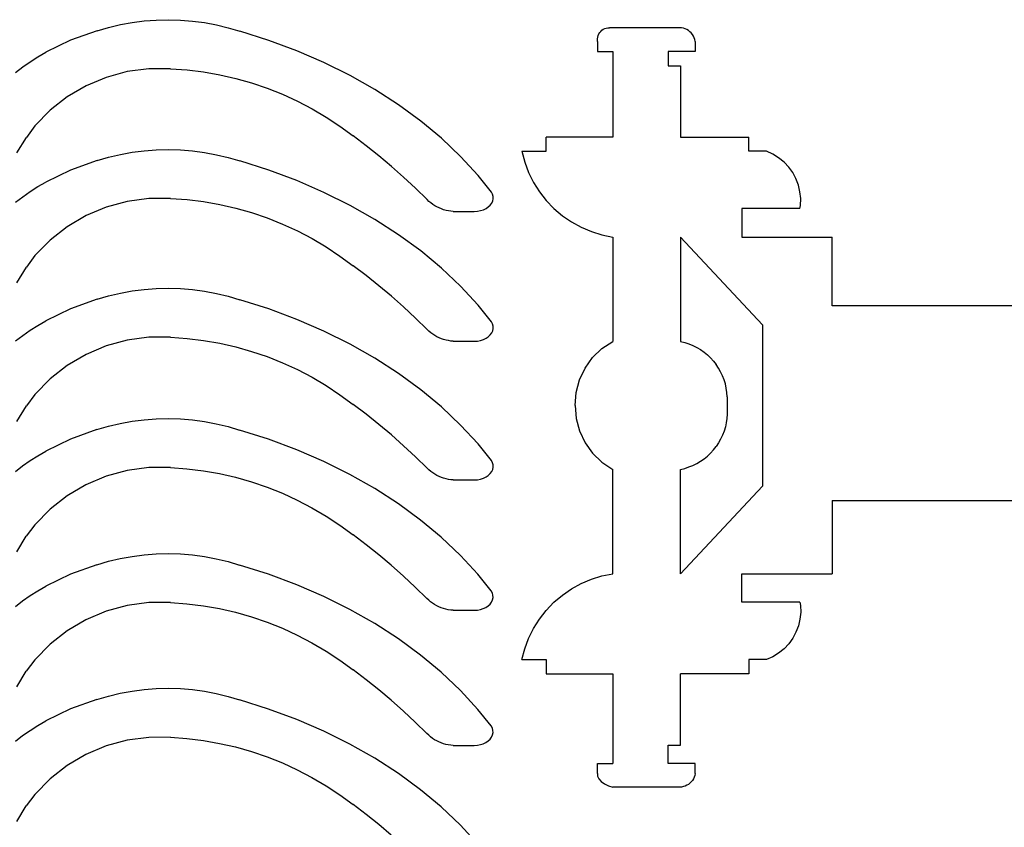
# Model space of a CAD drawing. Extents: x -264 to 264, y -276 to 276.
# Tile 4 of 19: x -143 to -5, y -146 to -33. Entities that reach past the tile are written whole.
import ezdxf

# ---------------------------------------------------------------- set-up
doc = ezdxf.new("R2010")
doc.units = 0
doc.header["$MEASUREMENT"] = 0
doc.layers.get('0').update_dxf_attribs({"linetype": 'CONTINUOUS'})

msp = doc.modelspace()

# ---------------------------------------------------------------- linework, layer by layer
for p, q in [((-126.93, -33.2), (-125.25, -32.98)), ((-125.25, -32.98), (-123.56, -32.86)), ((-123.56, -32.86), (-121.87, -32.82)), ((-121.87, -32.82), (-120.17, -32.87)), ((-120.17, -32.87), (-118.49, -33)), ((-118.49, -33), (-116.81, -33.23)), ((-131.87, -34.36), (-135.59, -35.7)), ((-131.87, -34.36), (-130.25, -33.89)), ((-130.25, -33.89), (-128.6, -33.5)), ((-128.6, -33.5), (-126.93, -33.2)), ((-116.81, -33.23), (-115.14, -33.54)), ((-115.14, -33.54), (-113.49, -33.94)), ((-113.49, -33.94), (-111.87, -34.43)), ((-107.81, -35.72), (-111.87, -34.43)), ((-61.42, -34.63), (-61.28, -34.45)), ((-61.28, -34.45), (-61.11, -34.29)), ((-61.11, -34.29), (-60.92, -34.16)), ((-60.92, -34.16), (-60.72, -34.06)), ((-60.72, -34.06), (-60.5, -33.99)), ((-60.5, -33.99), (-60.28, -33.95)), ((-60.28, -33.95), (-60.05, -33.95)), ((-50.2, -33.95), (-60.05, -33.95)), ((-49.94, -33.96), (-50.2, -33.95)), ((-49.68, -34.01), (-49.94, -33.96)), ((-49.43, -34.09), (-49.68, -34.01)), ((-49.2, -34.2), (-49.43, -34.09)), ((-48.97, -34.33), (-49.2, -34.2)), ((-48.77, -34.5), (-48.97, -34.33)), ((-48.59, -34.68), (-48.77, -34.5)), ((-135.59, -35.7), (-139.05, -37.39)), ((-103.86, -37.19), (-107.81, -35.72)), ((-61.72, -35.85), (-61.71, -35.48)), ((-61.72, -35.85), (-61.72, -37.26)), ((-61.71, -35.48), (-61.69, -35.25)), ((-61.69, -35.25), (-61.63, -35.03)), ((-61.63, -35.03), (-61.54, -34.82)), ((-61.54, -34.82), (-61.42, -34.63)), ((-48.43, -34.89), (-48.59, -34.68)), ((-48.29, -35.11), (-48.43, -34.89)), ((-48.18, -35.35), (-48.29, -35.11)), ((-48.11, -35.59), (-48.18, -35.35)), ((-48.06, -35.85), (-48.11, -35.59)), ((-48.06, -35.85), (-48.06, -37.26)), ((-48.06, -35.85), (-48.06, -35.85)), ((-100.06, -38.83), (-103.86, -37.19)), ((-141.24, -38.7), (-140.16, -38.02)), ((-140.16, -38.02), (-139.05, -37.39)), ((-61.72, -37.26), (-59.58, -37.26)), ((-59.58, -37.26), (-59.58, -49.26)), ((-51.83, -37.26), (-51.83, -39.26)), ((-48.06, -37.26), (-51.83, -37.26)), ((-143.29, -40.21), (-142.28, -39.43)), ((-142.28, -39.43), (-141.24, -38.7)), ((-124.61, -39.68), (-127.64, -40.09)), ((-121.55, -39.68), (-124.61, -39.68)), ((-121.55, -39.68), (-119.25, -39.84)), ((-119.25, -39.84), (-116.96, -40.12)), ((-96.41, -40.65), (-100.06, -38.83)), ((-51.83, -39.26), (-50.09, -39.26)), ((-50.09, -39.26), (-50.09, -49.26)), ((-130.59, -40.9), (-133.41, -42.08)), ((-127.64, -40.09), (-130.59, -40.9)), ((-116.96, -40.12), (-114.68, -40.52)), ((-114.68, -40.52), (-112.43, -41.04)), ((-112.43, -41.04), (-110.21, -41.67)), ((-92.92, -42.62), (-96.41, -40.65)), ((-133.41, -42.08), (-136.04, -43.63)), ((-110.21, -41.67), (-108.02, -42.41)), ((-108.02, -42.41), (-105.88, -43.26)), ((-89.62, -44.76), (-92.92, -42.62)), ((-136.04, -43.63), (-138.44, -45.51)), ((-105.88, -43.26), (-103.78, -44.23)), ((-138.44, -45.51), (-140.57, -47.69)), ((-103.78, -44.23), (-101.73, -45.29)), ((-101.73, -45.29), (-99.74, -46.47)), ((-86.51, -47.03), (-89.62, -44.76)), ((-99.74, -46.47), (-97.82, -47.74)), ((-140.57, -47.69), (-141.77, -49.3)), ((-97.82, -47.74), (-95.96, -49.11)), ((-83.61, -49.44), (-86.51, -47.03)), ((-143.09, -51.48), (-141.77, -49.3)), ((-94.14, -50.48), (-95.96, -49.11)), ((-80.93, -51.98), (-83.61, -49.44)), ((-59.58, -49.26), (-68.94, -49.26)), ((-68.94, -51.26), (-68.94, -49.26)), ((-50.09, -49.26), (-40.5, -49.26)), ((-40.5, -51.26), (-40.5, -49.26)), ((-125.25, -51.17), (-123.56, -51.04)), ((-123.56, -51.04), (-121.87, -51)), ((-121.87, -51), (-120.17, -51.05)), ((-120.17, -51.05), (-118.49, -51.19)), ((-92.36, -51.9), (-94.14, -50.48)), ((-131.87, -52.55), (-130.25, -52.08)), ((-130.25, -52.08), (-128.6, -51.69)), ((-128.6, -51.69), (-126.93, -51.39)), ((-126.93, -51.39), (-125.25, -51.17)), ((-118.49, -51.19), (-116.81, -51.42)), ((-116.81, -51.42), (-115.14, -51.73)), ((-115.14, -51.73), (-113.49, -52.13)), ((-113.49, -52.13), (-111.87, -52.61)), ((-90.61, -53.37), (-92.36, -51.9)), ((-78.47, -54.64), (-80.93, -51.98)), ((-72.32, -51.26), (-71.93, -52.76)), ((-72.32, -51.26), (-68.94, -51.26)), ((-38.03, -51.26), (-40.5, -51.26)), ((-37.16, -51.65), (-38.03, -51.26)), ((-36.34, -52.16), (-37.16, -51.65)), ((-35.59, -52.77), (-36.34, -52.16)), ((-131.87, -52.55), (-135.59, -53.89)), ((-107.81, -53.9), (-111.87, -52.61)), ((-88.91, -54.88), (-90.61, -53.37)), ((-71.93, -52.76), (-71.38, -54.22)), ((-34.93, -53.46), (-35.59, -52.77)), ((-34.37, -54.24), (-34.93, -53.46)), ((-135.59, -53.89), (-139.05, -55.58)), ((-103.86, -55.37), (-107.81, -53.9)), ((-87.24, -56.44), (-88.91, -54.88)), ((-76.6, -56.97), (-78.47, -54.64)), ((-71.38, -54.22), (-70.69, -55.61)), ((-33.91, -55.09), (-34.37, -54.24)), ((-33.57, -55.99), (-33.91, -55.09)), ((-141.24, -56.89), (-140.16, -56.21)), ((-140.16, -56.21), (-139.05, -55.58)), ((-100.06, -57.02), (-103.86, -55.37)), ((-85.62, -58.03), (-87.24, -56.44)), ((-70.69, -55.61), (-69.87, -56.93)), ((-33.35, -56.92), (-33.57, -55.99)), ((-143.29, -58.4), (-142.28, -57.62)), ((-142.28, -57.62), (-141.24, -56.89)), ((-124.61, -57.87), (-127.64, -58.28)), ((-121.55, -57.86), (-124.61, -57.87)), ((-121.55, -57.86), (-119.25, -58.03)), ((-96.41, -58.84), (-100.06, -57.02)), ((-76.45, -57.27), (-76.6, -56.97)), ((-76.36, -57.58), (-76.45, -57.27)), ((-76.42, -58.21), (-76.35, -57.9)), ((-76.35, -57.9), (-76.36, -57.58)), ((-69.87, -56.93), (-68.91, -58.15)), ((-33.25, -57.88), (-33.35, -56.92)), ((-33.28, -58.84), (-33.25, -57.88)), ((-130.59, -59.08), (-133.41, -60.27)), ((-127.64, -58.28), (-130.59, -59.08)), ((-119.25, -58.03), (-116.96, -58.31)), ((-116.96, -58.31), (-114.68, -58.71)), ((-114.68, -58.71), (-112.43, -59.22)), ((-112.43, -59.22), (-110.21, -59.85)), ((-92.92, -60.81), (-96.41, -58.84)), ((-85.37, -58.27), (-85.62, -58.03)), ((-85.11, -58.49), (-85.37, -58.27)), ((-84.83, -58.7), (-85.11, -58.49)), ((-84.54, -58.88), (-84.83, -58.7)), ((-84.24, -59.05), (-84.54, -58.88)), ((-83.93, -59.2), (-84.24, -59.05)), ((-83.61, -59.33), (-83.93, -59.2)), ((-83.29, -59.44), (-83.61, -59.33)), ((-77.72, -59.44), (-77.35, -59.27)), ((-77.35, -59.27), (-77.03, -59.05)), ((-77.03, -59.05), (-76.76, -58.8)), ((-76.76, -58.8), (-76.56, -58.51)), ((-76.56, -58.51), (-76.42, -58.21)), ((-68.91, -58.15), (-67.84, -59.27)), ((-67.84, -59.27), (-66.65, -60.28)), ((-41.48, -59.28), (-41.48, -63.28)), ((-33.35, -59.28), (-41.48, -59.28)), ((-33.35, -59.28), (-33.28, -58.84)), ((-133.41, -60.27), (-136.04, -61.82)), ((-110.21, -59.85), (-108.02, -60.6)), ((-108.02, -60.6), (-105.88, -61.45)), ((-82.96, -59.53), (-83.29, -59.44)), ((-82.62, -59.6), (-82.96, -59.53)), ((-82.28, -59.65), (-82.62, -59.6)), ((-81.94, -59.68), (-82.28, -59.65)), ((-81.94, -59.68), (-79, -59.68)), ((-79, -59.68), (-78.56, -59.65)), ((-78.56, -59.65), (-78.13, -59.57)), ((-78.13, -59.57), (-77.72, -59.44)), ((-66.65, -60.28), (-65.38, -61.16)), ((-136.04, -61.82), (-138.44, -63.7)), ((-105.88, -61.45), (-103.78, -62.41)), ((-89.62, -62.94), (-92.92, -60.81)), ((-65.38, -61.16), (-64.02, -61.91)), ((-64.02, -61.91), (-62.59, -62.51)), ((-103.78, -62.41), (-101.73, -63.48)), ((-86.51, -65.22), (-89.62, -62.94)), ((-62.59, -62.51), (-61.1, -62.97)), ((-61.1, -62.97), (-59.58, -63.28)), ((-59.58, -63.28), (-59.58, -77.9)), ((-50.09, -63.28), (-50.09, -77.9)), ((-38.62, -75.56), (-50.09, -63.28)), ((-41.48, -63.28), (-28.82, -63.28)), ((-28.82, -72.93), (-28.82, -63.28)), ((-138.44, -63.7), (-140.57, -65.88)), ((-101.73, -63.48), (-99.74, -64.66)), ((-99.74, -64.66), (-97.82, -65.93)), ((-140.57, -65.88), (-141.77, -67.48)), ((-97.82, -65.93), (-95.96, -67.3)), ((-83.61, -67.63), (-86.51, -65.22)), ((-143.09, -69.67), (-141.77, -67.48)), ((-94.14, -68.67), (-95.96, -67.3)), ((-92.36, -70.09), (-94.14, -68.67)), ((-80.93, -70.17), (-83.61, -67.63)), ((-90.61, -71.56), (-92.36, -70.09)), ((-78.47, -72.82), (-80.93, -70.17)), ((-131.87, -71.99), (-130.25, -71.51)), ((-130.25, -71.51), (-128.6, -71.13)), ((-128.6, -71.13), (-126.93, -70.82)), ((-126.93, -70.82), (-125.25, -70.61)), ((-125.25, -70.61), (-123.56, -70.48)), ((-123.56, -70.48), (-121.87, -70.44)), ((-121.87, -70.44), (-120.17, -70.49)), ((-120.17, -70.49), (-118.49, -70.63)), ((-118.49, -70.63), (-116.81, -70.86)), ((-116.81, -70.86), (-115.14, -71.17)), ((-115.14, -71.17), (-113.49, -71.57)), ((-113.49, -71.57), (-111.87, -72.05)), ((-88.91, -73.07), (-90.61, -71.56)), ((-131.87, -71.99), (-135.59, -73.33)), ((-107.81, -73.34), (-111.87, -72.05)), ((-87.24, -74.62), (-88.91, -73.07)), ((-76.6, -75.16), (-78.47, -72.82)), ((0.68, -72.93), (-28.82, -72.93)), ((-135.59, -73.33), (-139.05, -75.02)), ((-103.86, -74.81), (-107.81, -73.34)), ((-141.24, -76.33), (-140.16, -75.65)), ((-140.16, -75.65), (-139.05, -75.02)), ((-100.06, -76.46), (-103.86, -74.81)), ((-85.62, -76.22), (-87.24, -74.62)), ((-76.45, -75.45), (-76.6, -75.16)), ((-76.36, -75.77), (-76.45, -75.45)), ((-76.35, -76.08), (-76.36, -75.77)), ((-38.62, -75.56), (-38.62, -98.16)), ((-143.29, -77.83), (-142.28, -77.06)), ((-142.28, -77.06), (-141.24, -76.33)), ((-96.41, -78.27), (-100.06, -76.46)), ((-85.37, -76.46), (-85.62, -76.22)), ((-85.11, -76.68), (-85.37, -76.46)), ((-84.83, -76.88), (-85.11, -76.68)), ((-84.54, -77.07), (-84.83, -76.88)), ((-84.24, -77.24), (-84.54, -77.07)), ((-83.93, -77.39), (-84.24, -77.24)), ((-77.35, -77.46), (-77.03, -77.24)), ((-77.03, -77.24), (-76.76, -76.98)), ((-76.76, -76.98), (-76.56, -76.7)), ((-76.56, -76.7), (-76.42, -76.4)), ((-76.42, -76.4), (-76.35, -76.08)), ((-130.59, -78.52), (-133.41, -79.71)), ((-127.64, -77.72), (-130.59, -78.52)), ((-124.61, -77.31), (-127.64, -77.72)), ((-121.55, -77.3), (-124.61, -77.31)), ((-121.55, -77.3), (-119.25, -77.47)), ((-119.25, -77.47), (-116.96, -77.75)), ((-116.96, -77.75), (-114.68, -78.15)), ((-114.68, -78.15), (-112.43, -78.66)), ((-92.92, -80.25), (-96.41, -78.27)), ((-83.61, -77.52), (-83.93, -77.39)), ((-83.29, -77.63), (-83.61, -77.52)), ((-82.96, -77.72), (-83.29, -77.63)), ((-82.62, -77.79), (-82.96, -77.72)), ((-82.28, -77.84), (-82.62, -77.79)), ((-81.94, -77.87), (-82.28, -77.84)), ((-81.94, -77.87), (-79, -77.87)), ((-79, -77.87), (-78.56, -77.84)), ((-78.56, -77.84), (-78.13, -77.76)), ((-78.13, -77.76), (-77.72, -77.63)), ((-77.72, -77.63), (-77.35, -77.46)), ((-61.1, -78.9), (-59.58, -77.9)), ((-50.09, -77.9), (-49.5, -78.04)), ((-49.5, -78.04), (-48.92, -78.23)), ((-48.92, -78.23), (-48.36, -78.46)), ((-48.36, -78.46), (-47.82, -78.73)), ((-133.41, -79.71), (-136.04, -81.25)), ((-112.43, -78.66), (-110.21, -79.29)), ((-110.21, -79.29), (-108.02, -80.03)), ((-108.02, -80.03), (-105.88, -80.89)), ((-62.42, -80.16), (-61.1, -78.9)), ((-47.82, -78.73), (-47.29, -79.05)), ((-47.29, -79.05), (-46.8, -79.39)), ((-46.8, -79.39), (-46.33, -79.78)), ((-46.33, -79.78), (-45.89, -80.2)), ((-136.04, -81.25), (-138.44, -83.13)), ((-105.88, -80.89), (-103.78, -81.85)), ((-89.62, -82.38), (-92.92, -80.25)), ((-63.48, -81.64), (-62.42, -80.16)), ((-45.89, -80.2), (-45.48, -80.65)), ((-45.48, -80.65), (-45.11, -81.12)), ((-44.77, -81.63), (-45.11, -81.12)), ((-103.78, -81.85), (-101.73, -82.92)), ((-86.51, -84.66), (-89.62, -82.38)), ((-64.26, -83.28), (-63.48, -81.64)), ((-44.47, -82.16), (-44.77, -81.63)), ((-44.21, -82.71), (-44.47, -82.16)), ((-43.99, -83.27), (-44.21, -82.71)), ((-138.44, -83.13), (-140.57, -85.31)), ((-101.73, -82.92), (-99.74, -84.09)), ((-99.74, -84.09), (-97.82, -85.37)), ((-64.73, -85.05), (-64.26, -83.28)), ((-43.81, -83.85), (-43.99, -83.27)), ((-43.68, -84.44), (-43.81, -83.85)), ((-140.57, -85.31), (-141.77, -86.92)), ((-97.82, -85.37), (-95.96, -86.74)), ((-83.61, -87.07), (-86.51, -84.66)), ((-64.87, -86.86), (-64.73, -85.05)), ((-43.59, -85.04), (-43.68, -84.44)), ((-43.55, -85.65), (-43.59, -85.04)), ((-143.09, -89.11), (-141.77, -86.92)), ((-94.14, -88.11), (-95.96, -86.74)), ((-64.87, -86.86), (-64.73, -88.68)), ((-43.55, -85.65), (-43.55, -88.07)), ((-92.36, -89.53), (-94.14, -88.11)), ((-80.93, -89.61), (-83.61, -87.07)), ((-43.55, -88.07), (-43.59, -88.68)), ((-130.26, -89.78), (-128.62, -89.39)), ((-128.62, -89.39), (-126.95, -89.09)), ((-126.95, -89.09), (-125.27, -88.87)), ((-125.27, -88.87), (-123.58, -88.75)), ((-123.58, -88.75), (-121.88, -88.71)), ((-121.88, -88.71), (-120.19, -88.76)), ((-120.19, -88.76), (-118.5, -88.9)), ((-118.5, -88.9), (-116.82, -89.12)), ((-116.82, -89.12), (-115.16, -89.43)), ((-115.16, -89.43), (-113.51, -89.83)), ((-90.61, -90.99), (-92.36, -89.53)), ((-78.47, -92.26), (-80.93, -89.61)), ((-64.73, -88.68), (-64.26, -90.44)), ((-43.68, -89.28), (-43.81, -89.87)), ((-43.59, -88.68), (-43.68, -89.28)), ((-131.89, -90.26), (-135.6, -91.6)), ((-131.89, -90.26), (-130.26, -89.78)), ((-113.51, -89.83), (-111.89, -90.32)), ((-107.82, -91.61), (-111.89, -90.32)), ((-88.91, -92.51), (-90.61, -90.99)), ((-64.26, -90.44), (-63.48, -92.09)), ((-44.21, -91.02), (-44.47, -91.57)), ((-43.99, -90.45), (-44.21, -91.02)), ((-43.81, -89.87), (-43.99, -90.45)), ((-135.6, -91.6), (-139.06, -93.28)), ((-103.88, -93.08), (-107.82, -91.61)), ((-76.6, -94.59), (-78.47, -92.26)), ((-63.48, -92.09), (-62.42, -93.57)), ((-44.77, -92.1), (-45.11, -92.6)), ((-44.47, -91.57), (-44.77, -92.1)), ((-140.17, -93.91), (-139.06, -93.28)), ((-100.08, -94.72), (-103.88, -93.08)), ((-87.24, -94.06), (-88.91, -92.51)), ((-62.42, -93.57), (-61.1, -94.83)), ((-46.33, -93.95), (-45.89, -93.53)), ((-45.89, -93.53), (-45.48, -93.08)), ((-45.48, -93.08), (-45.11, -92.6)), ((-142.3, -95.32), (-141.25, -94.59)), ((-141.25, -94.59), (-140.17, -93.91)), ((-96.42, -96.54), (-100.08, -94.72)), ((-85.62, -95.66), (-87.24, -94.06)), ((-76.45, -94.89), (-76.6, -94.59)), ((-76.36, -95.2), (-76.45, -94.89)), ((-76.35, -95.52), (-76.36, -95.2)), ((-61.1, -94.83), (-59.58, -95.83)), ((-48.36, -95.26), (-47.82, -94.99)), ((-47.82, -94.99), (-47.29, -94.68)), ((-47.29, -94.68), (-46.8, -94.33)), ((-46.8, -94.33), (-46.33, -93.95)), ((-143.31, -96.1), (-142.3, -95.32)), ((-127.66, -95.98), (-130.61, -96.79)), ((-124.63, -95.57), (-127.66, -95.98)), ((-121.57, -95.57), (-124.63, -95.57)), ((-121.57, -95.57), (-119.27, -95.73)), ((-119.27, -95.73), (-116.97, -96.01)), ((-116.97, -96.01), (-114.7, -96.41)), ((-114.7, -96.41), (-112.45, -96.93)), ((-92.94, -98.52), (-96.42, -96.54)), ((-85.37, -95.9), (-85.62, -95.66)), ((-85.11, -96.12), (-85.37, -95.9)), ((-84.83, -96.32), (-85.11, -96.12)), ((-84.54, -96.51), (-84.83, -96.32)), ((-84.24, -96.68), (-84.54, -96.51)), ((-77.03, -96.67), (-76.76, -96.42)), ((-76.76, -96.42), (-76.56, -96.14)), ((-76.56, -96.14), (-76.42, -95.84)), ((-76.42, -95.84), (-76.35, -95.52)), ((-59.58, -110.45), (-59.58, -95.83)), ((-50.09, -95.83), (-49.5, -95.68)), ((-50.09, -110.45), (-50.09, -95.83)), ((-49.5, -95.68), (-48.92, -95.49)), ((-48.92, -95.49), (-48.36, -95.26)), ((-133.43, -97.97), (-136.06, -99.52)), ((-130.61, -96.79), (-133.43, -97.97)), ((-112.45, -96.93), (-110.23, -97.56)), ((-110.23, -97.56), (-108.04, -98.3)), ((-83.93, -96.83), (-84.24, -96.68)), ((-83.61, -96.96), (-83.93, -96.83)), ((-83.29, -97.07), (-83.61, -96.96)), ((-82.96, -97.16), (-83.29, -97.07)), ((-82.62, -97.23), (-82.96, -97.16)), ((-82.28, -97.28), (-82.62, -97.23)), ((-81.94, -97.3), (-82.28, -97.28)), ((-81.94, -97.3), (-79, -97.31)), ((-79, -97.31), (-78.56, -97.28)), ((-78.56, -97.28), (-78.13, -97.2)), ((-78.13, -97.2), (-77.72, -97.07)), ((-77.72, -97.07), (-77.35, -96.89)), ((-77.35, -96.89), (-77.03, -96.67)), ((-108.04, -98.3), (-105.89, -99.15)), ((-105.89, -99.15), (-103.8, -100.12)), ((-89.64, -100.65), (-92.94, -98.52)), ((-38.62, -98.16), (-50.09, -110.45)), ((-136.06, -99.52), (-138.46, -101.4)), ((-103.8, -100.12), (-101.75, -101.19)), ((-86.53, -102.92), (-89.64, -100.65)), ((-28.82, -100.17), (-28.82, -110.45)), ((-28.82, -100.17), (0.68, -100.17)), ((-138.46, -101.4), (-140.59, -103.58)), ((-101.75, -101.19), (-99.76, -102.36)), ((-99.76, -102.36), (-97.83, -103.63)), ((-83.63, -105.33), (-86.53, -102.92)), ((-140.59, -103.58), (-141.78, -105.19)), ((-97.83, -103.63), (-95.97, -105)), ((-143.11, -107.37), (-141.78, -105.19)), ((-94.16, -106.38), (-95.97, -105)), ((-80.94, -107.87), (-83.63, -105.33)), ((-123.58, -107.67), (-121.88, -107.63)), ((-121.88, -107.63), (-120.19, -107.68)), ((-92.37, -107.79), (-94.16, -106.38)), ((-131.89, -109.18), (-130.26, -108.7)), ((-130.26, -108.7), (-128.62, -108.31)), ((-128.62, -108.31), (-126.95, -108.01)), ((-126.95, -108.01), (-125.27, -107.8)), ((-125.27, -107.8), (-123.58, -107.67)), ((-120.19, -107.68), (-118.5, -107.82)), ((-118.5, -107.82), (-116.82, -108.04)), ((-116.82, -108.04), (-115.16, -108.36)), ((-115.16, -108.36), (-113.51, -108.75)), ((-113.51, -108.75), (-111.89, -109.24)), ((-90.63, -109.26), (-92.37, -107.79)), ((-78.49, -110.53), (-80.94, -107.87)), ((-131.89, -109.18), (-135.6, -110.52)), ((-107.82, -110.53), (-111.89, -109.24)), ((-88.93, -110.77), (-90.63, -109.26)), ((-135.6, -110.52), (-139.06, -112.2)), ((-103.88, -112), (-107.82, -110.53)), ((-87.26, -112.33), (-88.93, -110.77)), ((-76.62, -112.86), (-78.49, -110.53)), ((-64.02, -111.82), (-62.59, -111.21)), ((-62.59, -111.21), (-61.1, -110.75)), ((-61.1, -110.75), (-59.58, -110.45)), ((-41.48, -110.45), (-28.82, -110.45)), ((-41.48, -114.45), (-41.48, -110.45)), ((-141.25, -113.51), (-140.17, -112.83)), ((-140.17, -112.83), (-139.06, -112.2)), ((-100.08, -113.65), (-103.88, -112)), ((-85.64, -113.93), (-87.26, -112.33)), ((-76.46, -113.16), (-76.62, -112.86)), ((-66.65, -113.45), (-65.38, -112.57)), ((-65.38, -112.57), (-64.02, -111.82)), ((-143.31, -115.02), (-142.3, -114.24)), ((-142.3, -114.24), (-141.25, -113.51)), ((-124.63, -114.49), (-127.66, -114.9)), ((-121.57, -114.49), (-124.63, -114.49)), ((-121.57, -114.49), (-119.27, -114.65)), ((-96.42, -115.46), (-100.08, -113.65)), ((-85.39, -114.16), (-85.64, -113.93)), ((-85.13, -114.38), (-85.39, -114.16)), ((-84.85, -114.59), (-85.13, -114.38)), ((-76.78, -114.69), (-76.57, -114.41)), ((-76.57, -114.41), (-76.44, -114.1)), ((-76.38, -113.47), (-76.46, -113.16)), ((-76.44, -114.1), (-76.37, -113.79)), ((-76.37, -113.79), (-76.38, -113.47)), ((-68.91, -115.58), (-67.84, -114.45)), ((-67.84, -114.45), (-66.65, -113.45)), ((-33.35, -114.45), (-41.48, -114.45)), ((-33.35, -114.45), (-33.28, -114.88)), ((-130.61, -115.71), (-133.43, -116.89)), ((-127.66, -114.9), (-130.61, -115.71)), ((-119.27, -114.65), (-116.97, -114.93)), ((-116.97, -114.93), (-114.7, -115.33)), ((-114.7, -115.33), (-112.45, -115.85)), ((-112.45, -115.85), (-110.23, -116.48)), ((-92.94, -117.44), (-96.42, -115.46)), ((-84.56, -114.78), (-84.85, -114.59)), ((-84.26, -114.94), (-84.56, -114.78)), ((-83.95, -115.09), (-84.26, -114.94)), ((-83.63, -115.22), (-83.95, -115.09)), ((-83.31, -115.33), (-83.63, -115.22)), ((-82.97, -115.42), (-83.31, -115.33)), ((-82.64, -115.49), (-82.97, -115.42)), ((-82.3, -115.54), (-82.64, -115.49)), ((-81.95, -115.57), (-82.3, -115.54)), ((-81.95, -115.57), (-79.02, -115.57)), ((-79.02, -115.57), (-78.57, -115.55)), ((-78.57, -115.55), (-78.14, -115.47)), ((-78.14, -115.47), (-77.74, -115.34)), ((-77.74, -115.34), (-77.37, -115.16)), ((-77.37, -115.16), (-77.05, -114.94)), ((-77.05, -114.94), (-76.78, -114.69)), ((-69.87, -116.8), (-68.91, -115.58)), ((-33.25, -115.84), (-33.35, -116.8)), ((-33.28, -114.88), (-33.25, -115.84)), ((-133.43, -116.89), (-136.06, -118.44)), ((-110.23, -116.48), (-108.04, -117.22)), ((-108.04, -117.22), (-105.89, -118.07)), ((-70.69, -118.11), (-69.87, -116.8)), ((-33.35, -116.8), (-33.57, -117.74)), ((-136.06, -118.44), (-138.46, -120.32)), ((-105.89, -118.07), (-103.8, -119.04)), ((-89.64, -119.57), (-92.94, -117.44)), ((-71.38, -119.51), (-70.69, -118.11)), ((-33.91, -118.63), (-34.37, -119.48)), ((-33.57, -117.74), (-33.91, -118.63)), ((-103.8, -119.04), (-101.75, -120.11)), ((-86.53, -121.84), (-89.64, -119.57)), ((-71.93, -120.96), (-71.38, -119.51)), ((-34.37, -119.48), (-34.93, -120.26)), ((-138.46, -120.32), (-140.59, -122.5)), ((-101.75, -120.11), (-99.76, -121.28)), ((-99.76, -121.28), (-97.83, -122.55)), ((-72.32, -122.46), (-71.93, -120.96)), ((-35.59, -120.96), (-36.34, -121.57)), ((-34.93, -120.26), (-35.59, -120.96)), ((-140.59, -122.5), (-141.78, -124.11)), ((-97.83, -122.55), (-95.97, -123.92)), ((-83.63, -124.26), (-86.53, -121.84)), ((-72.32, -122.46), (-68.94, -122.46)), ((-68.94, -122.46), (-68.94, -124.46)), ((-40.5, -122.46), (-40.5, -124.46)), ((-38.03, -122.46), (-40.5, -122.46)), ((-37.16, -122.07), (-38.03, -122.46)), ((-36.34, -121.57), (-37.16, -122.07)), ((-143.11, -126.3), (-141.78, -124.11)), ((-94.16, -125.3), (-95.97, -123.92)), ((-92.37, -126.72), (-94.16, -125.3)), ((-80.94, -126.79), (-83.63, -124.26)), ((-68.94, -124.46), (-59.58, -124.46)), ((-59.58, -124.46), (-59.58, -137.03)), ((-50.09, -134.46), (-50.09, -124.46)), ((-40.5, -124.46), (-50.09, -124.46)), ((-128.62, -127.19), (-126.95, -126.89)), ((-126.95, -126.89), (-125.27, -126.67)), ((-125.27, -126.67), (-123.58, -126.54)), ((-123.58, -126.54), (-121.88, -126.5)), ((-121.88, -126.5), (-120.19, -126.55)), ((-120.19, -126.55), (-118.5, -126.69)), ((-118.5, -126.69), (-116.82, -126.92)), ((-116.82, -126.92), (-115.16, -127.23)), ((-90.63, -128.18), (-92.37, -126.72)), ((-78.49, -129.45), (-80.94, -126.79)), ((-131.89, -128.05), (-135.6, -129.39)), ((-131.89, -128.05), (-130.26, -127.58)), ((-130.26, -127.58), (-128.62, -127.19)), ((-115.16, -127.23), (-113.51, -127.63)), ((-113.51, -127.63), (-111.89, -128.11)), ((-107.82, -129.4), (-111.89, -128.11)), ((-88.93, -129.69), (-90.63, -128.18)), ((-135.6, -129.39), (-139.06, -131.08)), ((-103.88, -130.87), (-107.82, -129.4)), ((-87.26, -131.25), (-88.93, -129.69)), ((-76.62, -131.78), (-78.49, -129.45)), ((-140.17, -131.71), (-139.06, -131.08)), ((-100.08, -132.52), (-103.88, -130.87)), ((-142.3, -133.12), (-141.25, -132.39)), ((-141.25, -132.39), (-140.17, -131.71)), ((-85.64, -132.85), (-87.26, -131.25)), ((-76.46, -132.08), (-76.62, -131.78)), ((-76.38, -132.39), (-76.46, -132.08)), ((-76.37, -132.71), (-76.38, -132.39)), ((-143.31, -133.9), (-142.3, -133.12)), ((-127.66, -133.78), (-130.61, -134.58)), ((-124.63, -133.37), (-127.66, -133.78)), ((-121.57, -133.36), (-124.63, -133.37)), ((-121.57, -133.36), (-119.27, -133.53)), ((-119.27, -133.53), (-116.97, -133.81)), ((-116.97, -133.81), (-114.7, -134.21)), ((-96.42, -134.34), (-100.08, -132.52)), ((-85.39, -133.08), (-85.64, -132.85)), ((-85.13, -133.31), (-85.39, -133.08)), ((-84.85, -133.51), (-85.13, -133.31)), ((-84.56, -133.7), (-84.85, -133.51)), ((-84.26, -133.87), (-84.56, -133.7)), ((-77.05, -133.86), (-76.78, -133.61)), ((-76.78, -133.61), (-76.57, -133.33)), ((-76.57, -133.33), (-76.44, -133.02)), ((-76.44, -133.02), (-76.37, -132.71)), ((-130.61, -134.58), (-133.43, -135.77)), ((-114.7, -134.21), (-112.45, -134.72)), ((-112.45, -134.72), (-110.23, -135.35)), ((-92.94, -136.31), (-96.42, -134.34)), ((-83.95, -134.02), (-84.26, -133.87)), ((-83.63, -134.15), (-83.95, -134.02)), ((-83.31, -134.26), (-83.63, -134.15)), ((-82.97, -134.35), (-83.31, -134.26)), ((-82.64, -134.42), (-82.97, -134.35)), ((-82.3, -134.46), (-82.64, -134.42)), ((-81.95, -134.49), (-82.3, -134.46)), ((-81.95, -134.49), (-79.02, -134.49)), ((-79.02, -134.49), (-78.57, -134.47)), ((-78.57, -134.47), (-78.14, -134.39)), ((-78.14, -134.39), (-77.74, -134.26)), ((-77.74, -134.26), (-77.37, -134.08)), ((-77.37, -134.08), (-77.05, -133.86)), ((-51.83, -137.03), (-51.83, -134.46)), ((-51.83, -134.46), (-50.09, -134.46)), ((-133.43, -135.77), (-136.06, -137.32)), ((-110.23, -135.35), (-108.04, -136.1)), ((-108.04, -136.1), (-105.89, -136.95)), ((-89.64, -138.44), (-92.94, -136.31)), ((-136.06, -137.32), (-138.46, -139.2)), ((-105.89, -136.95), (-103.8, -137.91)), ((-103.8, -137.91), (-101.75, -138.98)), ((-61.72, -137.03), (-59.58, -137.03)), ((-61.72, -138.44), (-61.72, -137.03)), ((-48.06, -137.03), (-51.83, -137.03)), ((-48.06, -138.44), (-48.06, -137.03)), ((-138.46, -139.2), (-140.59, -141.38)), ((-101.75, -138.98), (-99.76, -140.16)), ((-86.53, -140.72), (-89.64, -138.44)), ((-61.72, -138.44), (-61.71, -138.81)), ((-61.71, -138.81), (-61.54, -139.19)), ((-61.54, -139.19), (-61.22, -139.56)), ((-48.29, -139.18), (-48.43, -139.4)), ((-48.18, -138.94), (-48.29, -139.18)), ((-48.11, -138.7), (-48.18, -138.94)), ((-48.06, -138.44), (-48.11, -138.7)), ((-48.06, -138.44), (-48.06, -138.44)), ((-99.76, -140.16), (-97.83, -141.43)), ((-83.63, -143.13), (-86.53, -140.72)), ((-61.22, -139.56), (-60.76, -139.89)), ((-60.76, -139.89), (-60.2, -140.16)), ((-60.2, -140.16), (-59.58, -140.34)), ((-50.2, -140.34), (-59.58, -140.34)), ((-49.94, -140.33), (-50.2, -140.34)), ((-49.68, -140.28), (-49.94, -140.33)), ((-49.43, -140.2), (-49.68, -140.28)), ((-49.2, -140.09), (-49.43, -140.2)), ((-48.97, -139.96), (-49.2, -140.09)), ((-48.77, -139.79), (-48.97, -139.96)), ((-48.59, -139.61), (-48.77, -139.79)), ((-48.43, -139.4), (-48.59, -139.61)), ((-140.59, -141.38), (-141.78, -142.98)), ((-97.83, -141.43), (-95.97, -142.8)), ((-143.11, -145.17), (-141.78, -142.98)), ((-94.16, -144.17), (-95.97, -142.8)), ((-80.94, -145.67), (-83.63, -143.13)), ((-92.37, -145.59), (-94.16, -144.17)), ((-90.63, -147.06), (-92.37, -145.59)), ((-78.49, -148.32), (-80.94, -145.67))]:
    msp.add_line(p, q)

doc.saveas('drawing.dxf')
